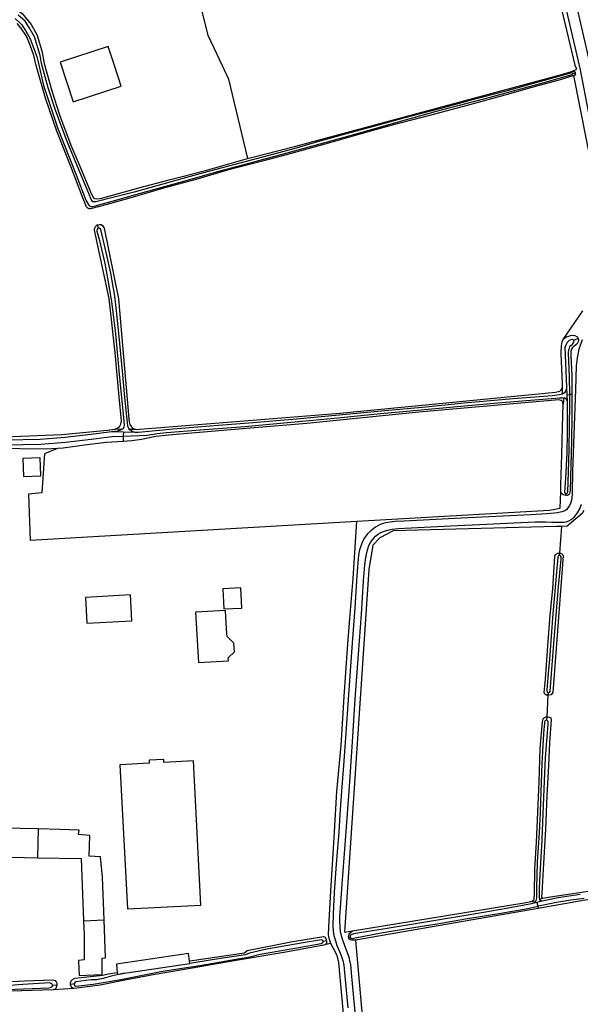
# Model space of a CAD drawing. Header units: metres. Extents: x 174255 to 175175, y 462028 to 462911.
# Tile 224 of 256: x 175061.44 to 175062.96, y 462728.87 to 462731.55. Entities that reach past the tile are written whole.
import ezdxf

# ---------------------------------------------------------------- set-up
doc = ezdxf.new("R2010")
doc.units = ezdxf.units.M
doc.layers.add('N-XX-AL-LIJN_0.20-G', color=7, linetype='Continuous', lineweight=25)

# ---------------------------------------------------------------- blocks, each defined once
blk = doc.blocks.new('Situatie')
at = {"lineweight": -3}
for p, q in [((6.8925, 17.793), (6.8995, 17.7948)), ((5.6029, 17.3721), (5.6009, 17.3812)), ((6.8951, 17.0677), (6.9074, 17.0721)), ((6.8646, 16.921), (6.8646, 16.9381)), ((6.8762, 16.9387), (6.8769, 16.9192)), ((6.8685, 16.9107), (6.8669, 16.8934)), ((6.8769, 16.9192), (6.8847, 16.9196)), ((6.8769, 16.9192), (6.8775, 16.8996)), ((6.8902, 16.92), (6.8847, 16.9196)), ((5.6711, 16.8172), (5.6393, 16.8178)), ((5.6474, 16.8258), (5.6693, 16.8264)), ((5.6711, 16.8172), (5.6708, 16.8066)), ((5.7029, 16.8166), (5.6711, 16.8172)), ((5.7058, 16.8246), (5.6878, 16.8246)), ((5.6708, 16.8066), (5.6701, 16.7921)), ((6.8745, 16.6454), (6.8742, 16.6508)), ((5.4393, 15.7384), (5.4376, 15.6601)), ((6.779, 15.541), (6.7921, 15.5424)), ((6.7955, 15.5387), (6.7809, 15.535)), ((6.81, 15.5423), (6.7955, 15.5387)), ((6.7955, 15.5387), (6.7976, 15.5285)), ((6.8032, 15.5474), (6.8119, 15.5499)), ((6.7976, 15.5285), (6.7989, 15.5224)), ((5.5629, 15.4885), (5.6186, 15.4914)), ((6.2143, 15.433), (6.2227, 15.435)), ((6.2837, 15.4427), (6.2881, 15.444)), ((5.5271, 15.3165), (5.5377, 15.3184)), ((5.4896, 15.3136), (5.4778, 15.3123))]:
    blk.add_line(p, q, dxfattribs=at)
for points in [[(5.3476, 16.8042), (5.5037, 16.8108), (5.628, 16.8227), (5.6474, 16.8258), (5.6535, 16.828), (5.6582, 16.8302), (5.6616, 16.8337), (5.6641, 16.8391), (5.6656, 16.8479), (5.6595, 16.9131), (5.6485, 17.033), (5.6361, 17.1484), (5.632, 17.181), (5.5924, 17.3668), (5.5926, 17.3704), (5.5957, 17.3775), (5.5994, 17.3809), (5.6009, 17.3812), (5.607, 17.3824), (5.6106, 17.3819), (5.6139, 17.3794), (5.619, 17.3725), (5.6576, 17.1797), (5.6859, 16.8539), (5.687, 16.8453), (5.6889, 16.838), (5.6926, 16.8317), (5.6946, 16.8297), (5.6997, 16.8266), (5.7058, 16.8246), (5.7153, 16.8254), (6.2591, 16.869), (6.846, 16.9261), (6.8573, 16.9291), (6.861, 16.9321), (6.8646, 16.9381), (6.8654, 16.9501), (6.8621, 17.0107), (6.8613, 17.0315), (6.8626, 17.0523), (6.8639, 17.063), (6.8664, 17.0697), (6.9198, 17.1474)], [(6.9972, 17.2738), (6.8959, 17.7869), (6.8583, 17.7755), (6.7812, 17.7548), (6.7086, 17.7334), (6.642, 17.7156), (6.5783, 17.698), (6.5033, 17.6788), (6.3982, 17.651), (6.3361, 17.6339), (6.2346, 17.6051), (6.1271, 17.5749), (6.0489, 17.5544), (5.9504, 17.5285), (5.8715, 17.5056), (5.7799, 17.4807), (5.7035, 17.4582), (5.6236, 17.4352), (5.5819, 17.4249), (5.5783, 17.4246), (5.5744, 17.4262), (5.5705, 17.4303), (5.5587, 17.4587), (5.5302, 17.5351), (5.4902, 17.6363), (5.4588, 17.7255), (5.4339, 17.8142), (5.4273, 17.8416), (5.4178, 17.8693), (5.4074, 17.8938), (5.3925, 17.917), (5.3821, 17.9285)], [(5.3767, 17.942), (5.3941, 17.9261), (5.405, 17.9096), (5.4173, 17.8872), (5.4352, 17.8388), (5.4401, 17.8196), (5.4539, 17.7602), (5.4924, 17.6434), (5.5426, 17.5167), (5.569, 17.4484), (5.5767, 17.4345), (5.5789, 17.4326), (5.5823, 17.4312), (5.586, 17.431), (5.5879, 17.4311), (5.6503, 17.4486), (5.7174, 17.4669), (5.858, 17.5066), (5.9301, 17.5274), (5.9962, 17.5446), (6.106, 17.5742), (6.2064, 17.6018), (6.3039, 17.6288), (6.4214, 17.6621), (6.5227, 17.6903), (6.6681, 17.728), (6.8047, 17.7659), (6.8915, 17.7903), (6.8923, 17.7911), (6.8926, 17.7925), (6.8925, 17.793), (6.8924, 17.7935), (6.8911, 17.7944), (6.8871, 17.7938), (6.7829, 17.7649), (6.7082, 17.7441), (6.6168, 17.7201), (6.5479, 17.7014), (6.4325, 17.6711), (6.3513, 17.6482), (6.2808, 17.6292), (6.1992, 17.6065), (6.141, 17.5896), (6.0803, 17.5735), (5.9874, 17.5493), (5.9224, 17.5317), (5.8429, 17.5097), (5.7778, 17.4915), (5.7004, 17.4698), (5.6427, 17.4551), (5.5961, 17.4438), (5.5891, 17.4434), (5.5882, 17.444), (5.5857, 17.4461), (5.583, 17.4505), (5.5766, 17.4665), (5.5462, 17.5395), (5.5162, 17.6121), (5.486, 17.6934), (5.4663, 17.7533), (5.4487, 17.8202), (5.4447, 17.8419), (5.4292, 17.8926), (5.4161, 17.9163), (5.4041, 17.9347), (5.3853, 17.9517)], [(6.7252, 18.3385), (6.6326, 18.316), (6.0995, 18.1414), (6.0558, 18.1348), (5.9791, 18.1374), (5.9182, 18.1176), (5.8904, 18.0925), (5.8918, 18.0342), (5.8851, 17.9575), (5.901, 17.8967), (5.9395, 17.8142), (5.9566, 17.7776), (6.0084, 17.5613), (6.1397, 17.5949), (6.866, 17.7907), (6.8923, 17.7994), (6.9035, 17.8042), (6.8996, 17.8142), (6.899, 17.8158), (6.8395, 18.0672), (6.7842, 18.3112), (6.7252, 18.3385)], [(6.8031, 18.274), (6.9102, 17.8142), (6.9118, 17.8074), (6.9613, 17.5538)], [(6.9183, 17.0685), (6.9096, 17.0427), (6.9047, 17.0194), (6.9023, 16.9973), (6.9002, 16.9336), (6.8961, 16.8106), (6.8925, 16.7105), (6.8909, 16.6525), (6.8899, 16.6362), (6.8875, 16.6257), (6.8844, 16.6181), (6.8799, 16.6112), (6.8763, 16.6072), (6.8713, 16.6031), (6.8628, 16.6004), (6.8514, 16.5983), (6.8236, 16.5954), (6.7784, 16.5924), (6.5895, 16.5834), (6.4342, 16.5755), (6.4094, 16.5744), (6.3902, 16.5721), (6.3799, 16.57), (6.369, 16.5659), (6.3564, 16.5586), (6.3435, 16.5491), (6.3346, 16.5405), (6.3266, 16.53), (6.3214, 16.5202), (6.3164, 16.5077), (6.313, 16.4973), (6.3104, 16.4835), (6.306, 16.4276), (6.3, 16.3392), (6.293, 16.2442), (6.2876, 16.167), (6.2825, 16.0906), (6.2754, 15.9996), (6.2701, 15.9228), (6.2644, 15.8407), (6.2598, 15.7786), (6.2564, 15.7285), (6.2498, 15.6431), (6.2444, 15.5655), (6.2412, 15.5072), (6.2404, 15.4748), (6.241, 15.4609), (6.243, 15.4487), (6.2486, 15.4314), (6.2514, 15.4216), (6.2586, 15.4051), (6.264, 15.3915), (6.2674, 15.3802), (6.2701, 15.3674), (6.2716, 15.358), (6.2809, 15.2516)], [(5.2863, 18.0172), (5.3587, 17.9842), (5.3955, 17.9559), (5.4204, 17.9264), (5.4358, 17.8986), (5.4496, 17.8547), (5.4558, 17.8198), (5.4761, 17.7458), (5.4974, 17.6803), (5.5279, 17.5977), (5.5521, 17.5407), (5.5815, 17.471), (5.5878, 17.4575), (5.5905, 17.4535), (5.5926, 17.4527), (5.5967, 17.4517), (5.6086, 17.4527), (5.6417, 17.462), (5.7131, 17.4819), (5.7954, 17.5032), (5.8938, 17.5288), (6.0084, 17.5613)], [(6.9185, 17.9899), (6.9101, 17.9906), (6.9074, 17.9917), (6.9047, 17.9928), (6.9, 17.9956), (6.8985, 17.9968), (6.9402, 17.8142), (6.9516, 17.7643), (6.961, 17.7418), (6.9737, 17.7259), (6.9833, 17.7182), (6.9883, 17.7062)], [(5.6465, 17.8142), (5.6292, 17.8665), (5.4992, 17.8231), (5.5348, 17.7156), (5.665, 17.7584), (5.6465, 17.8142)], [(6.8923, 17.7994), (6.8961, 17.7991), (6.8991, 17.7965), (6.8995, 17.7948)], [(6.8995, 17.7948), (6.8998, 17.7931), (6.8999, 17.7903), (6.8998, 17.7901), (6.8978, 17.7874), (6.8959, 17.7869)], [(5.7029, 16.8166), (5.6951, 16.819), (5.69, 16.8218), (5.6878, 16.8246), (5.6855, 16.8274), (5.683, 16.8332), (5.6821, 16.8429), (5.675, 16.9114), (5.6683, 16.9833), (5.6589, 17.0864), (5.6527, 17.1477), (5.6475, 17.1875), (5.6365, 17.2499), (5.6237, 17.3056), (5.6097, 17.3683), (5.6078, 17.3712), (5.6056, 17.3723), (5.6029, 17.3721), (5.6003, 17.3705), (5.5989, 17.3669), (5.5989, 17.3641), (5.6056, 17.3386), (5.6206, 17.2761), (5.6279, 17.2359), (5.6388, 17.1727), (5.6496, 17.0847), (5.6598, 16.975), (5.6712, 16.8567), (5.6732, 16.8362), (5.672, 16.8306), (5.6693, 16.8264), (5.6634, 16.8231), (5.655, 16.8204), (5.6393, 16.8178)], [(6.3019, 15.2312), (6.2924, 15.3369), (6.2891, 15.369), (6.287, 15.3803), (6.2856, 15.3863), (6.2823, 15.3968), (6.2788, 15.4055), (6.2727, 15.42), (6.2655, 15.4413), (6.263, 15.4511), (6.2614, 15.4591), (6.2602, 15.4726), (6.2594, 15.4881), (6.2598, 15.4986), (6.2661, 15.5879), (6.2739, 15.6955), (6.2846, 15.8413), (6.2931, 15.9613), (6.3013, 16.0914), (6.3106, 16.2137), (6.3182, 16.3225), (6.3243, 16.413), (6.3279, 16.4564), (6.3302, 16.4765), (6.3326, 16.4899), (6.3352, 16.5003), (6.3388, 16.5092), (6.3436, 16.5195), (6.3515, 16.5291), (6.3568, 16.5341), (6.3646, 16.5405), (6.371, 16.5446), (6.3807, 16.5483), (6.3887, 16.5508), (6.4018, 16.5536), (6.4185, 16.5552), (6.4888, 16.5587), (6.5791, 16.5631), (6.6593, 16.5673), (6.7324, 16.5706), (6.7904, 16.5731), (6.8205, 16.5737), (6.8356, 16.5728), (6.8596, 16.5724), (6.8695, 16.5726), (6.8753, 16.5734), (6.882, 16.576), (6.8887, 16.5802), (6.8973, 16.5875), (6.9056, 16.5976), (6.9117, 16.6084), (6.9168, 16.6211)], [(6.8664, 17.0697), (6.8705, 17.0733), (6.8761, 17.0765), (6.8818, 17.0785), (6.887, 17.0803), (6.8942, 17.0808), (6.8984, 17.08), (6.9047, 17.0764), (6.9066, 17.0743), (6.9074, 17.0721)], [(6.8847, 16.9196), (6.8844, 16.9668), (6.8815, 17.0331), (6.8822, 17.0417), (6.8836, 17.046), (6.885, 17.0498), (6.8877, 17.0534), (6.8914, 17.0557), (6.8934, 17.0576), (6.896, 17.0623), (6.8957, 17.0667), (6.8951, 17.0677), (6.8945, 17.0686), (6.891, 17.0694), (6.8872, 17.0685), (6.8828, 17.0663), (6.8775, 17.061), (6.8737, 17.0542), (6.8716, 17.0478), (6.873, 17.006), (6.8762, 16.9387)], [(6.9074, 17.0721), (6.9083, 17.0699), (6.9083, 17.065), (6.9067, 17.0609), (6.9049, 17.0578), (6.9007, 17.0538), (6.897, 17.0514), (6.8951, 17.0501), (6.8922, 17.0476), (6.8891, 17.0429), (6.8877, 17.0378), (6.8877, 17.0252), (6.8902, 16.9712), (6.8902, 16.92)], [(7.7107, 15.6609), (7.5718, 15.6252), (7.2322, 15.5828), (6.9262, 15.5445), (6.7989, 15.5224), (6.3017, 15.436), (6.4195, 14.0985)], [(6.8762, 16.9387), (6.875, 16.9333), (6.8732, 16.9286), (6.8702, 16.9247), (6.8646, 16.921), (6.8569, 16.9187), (6.8365, 16.9165), (6.7305, 16.9077), (6.598, 16.8959), (6.4936, 16.8849), (6.3916, 16.8759), (6.2476, 16.863), (6.1416, 16.8527), (6.0124, 16.8418), (5.9182, 16.8341), (5.8067, 16.8255), (5.7214, 16.8174), (5.7113, 16.8163), (5.7029, 16.8166)], [(6.8601, 16.6549), (6.8601, 16.6744), (6.8629, 16.7556), (6.8645, 16.8307), (6.8669, 16.8934), (6.866, 16.8983), (6.8639, 16.9016), (6.8615, 16.9031), (6.8547, 16.9053), (6.4744, 16.8721), (6.322, 16.856), (6.1701, 16.8411), (6.0388, 16.83), (5.9411, 16.8217), (5.8034, 16.8102), (5.7593, 16.8058), (5.7201, 16.7971), (5.694, 16.7937), (5.6701, 16.7921), (5.6244, 16.7892), (5.5653, 16.7817), (5.5074, 16.7741), (5.4916, 16.773), (5.4566, 16.7585), (5.4492, 16.6519), (5.4127, 16.6491), (5.4174, 16.5238), (6.3055, 16.575), (6.8294, 16.6051), (6.859, 16.6109), (6.8601, 16.6549)], [(5.6708, 16.8066), (5.7358, 16.8093), (5.7627, 16.8133), (5.7886, 16.8162), (5.88, 16.8238), (6.0008, 16.8331), (6.0778, 16.8402), (6.1761, 16.8492), (6.2539, 16.8566), (6.3701, 16.868), (6.4611, 16.8762), (6.5787, 16.887), (6.6778, 16.8965), (6.7553, 16.9026), (6.8566, 16.9105), (6.866, 16.911), (6.8685, 16.9107), (6.871, 16.9103), (6.8742, 16.9084), (6.8767, 16.9041), (6.8775, 16.8996)], [(6.8775, 16.8996), (6.8777, 16.8141), (6.8767, 16.7614), (6.8735, 16.691), (6.8704, 16.6542), (6.8713, 16.6525), (6.8731, 16.6511), (6.8742, 16.6508), (6.876, 16.6506), (6.878, 16.6511), (6.8788, 16.652), (6.8791, 16.6553), (6.8817, 16.7084), (6.8835, 16.7702), (6.8841, 16.8355), (6.8849, 16.8924), (6.8847, 16.9196)], [(6.8902, 16.92), (6.8902, 16.8629), (6.8891, 16.7922), (6.8877, 16.728), (6.8854, 16.6595), (6.884, 16.6499), (6.8828, 16.6477), (6.8803, 16.6459), (6.8772, 16.6451), (6.8745, 16.6454)], [(5.6393, 16.8178), (5.5824, 16.811), (5.5125, 16.8029), (5.4445, 16.797), (5.3513, 16.7953)], [(5.3511, 16.7828), (5.4452, 16.7845), (5.5137, 16.7905), (5.5838, 16.7986), (5.6408, 16.8053), (5.6708, 16.8066)], [(5.4916, 16.773), (5.4611, 16.7709), (5.3896, 16.7723), (5.3381, 16.7742), (5.2391, 16.7808), (5.2015, 16.783)], [(5.4464, 16.6985), (5.4445, 16.7478), (5.3972, 16.746), (5.3991, 16.6967), (5.4464, 16.6985)], [(6.8745, 16.6454), (6.8718, 16.6456), (6.8675, 16.6469), (6.8633, 16.6496), (6.8601, 16.6549)], [(6.9229, 16.6044), (6.9182, 16.5965), (6.8777, 16.5616), (6.8633, 16.561)], [(6.2346, 15.4269), (6.2319, 15.4347), (6.2296, 15.4436), (6.2285, 15.4511), (6.2304, 15.4881), (6.2346, 15.569), (6.2443, 15.7149), (6.2514, 15.84), (6.2629, 15.9649), (6.271, 16.0985), (6.2803, 16.2287), (6.2871, 16.3104), (6.2961, 16.4196), (6.3, 16.4904), (6.3055, 16.575)], [(6.8575, 16.4884), (6.8633, 16.561), (6.849, 16.5605), (6.4043, 16.5488), (6.3687, 16.5301), (6.3489, 16.5102), (6.3383, 16.4441), (6.2722, 15.4572), (6.2941, 15.4608), (6.7608, 15.5378), (6.779, 15.541), (6.7838, 15.5428), (6.7863, 15.5447), (6.7875, 15.5478), (6.7884, 15.5621), (6.7898, 15.6299), (6.7944, 15.7015), (6.7983, 15.7835), (6.8015, 15.8668), (6.8044, 15.9572), (6.8104, 16.0298), (6.8127, 16.0374), (6.8153, 16.0405), (6.8209, 16.0434), (6.8232, 16.0433), (6.8264, 16.1022), (6.8215, 16.1022), (6.8169, 16.1046), (6.8154, 16.1094), (6.8185, 16.146), (6.8251, 16.2363), (6.8312, 16.3201), (6.8384, 16.3915), (6.8439, 16.4799), (6.8463, 16.4843), (6.8525, 16.4881), (6.8553, 16.4886), (6.8575, 16.4884)], [(6.8271, 16.1085), (6.8302, 16.1099), (6.8317, 16.1128), (6.837, 16.1836), (6.8414, 16.2428), (6.8484, 16.3306), (6.8543, 16.3976), (6.8612, 16.4716), (6.861, 16.4787), (6.8599, 16.4807), (6.8576, 16.4818), (6.8563, 16.4816), (6.855, 16.4815), (6.8536, 16.4806), (6.8523, 16.4773), (6.8463, 16.4047), (6.8388, 16.3234), (6.8297, 16.2002), (6.8273, 16.1719), (6.8224, 16.1155), (6.8229, 16.1113), (6.8245, 16.1094), (6.8271, 16.1085)], [(6.8563, 16.4816), (6.8575, 16.4884), (6.8597, 16.4882), (6.8629, 16.4868), (6.8659, 16.4839), (6.8671, 16.482), (6.8385, 16.1095), (6.8342, 16.1032), (6.8278, 16.1022), (6.8264, 16.1022), (6.8271, 16.1085)], [(5.9932, 16.3391), (5.9903, 16.3939), (5.9413, 16.3914), (5.9442, 16.3365), (5.9932, 16.3391)], [(5.6942, 16.3047), (5.6902, 16.3746), (5.5676, 16.3674), (5.5715, 16.2975), (5.6942, 16.3047)], [(5.9524, 16.2691), (5.9507, 16.2989), (5.9487, 16.3326), (5.8673, 16.3278), (5.8754, 16.1908), (5.9568, 16.1956), (5.9563, 16.2036), (5.9728, 16.2203), (5.9717, 16.2433), (5.9529, 16.262), (5.9524, 16.2691)], [(6.8221, 16.034), (6.8232, 16.0433), (6.8253, 16.0431), (6.83, 16.0424), (6.8328, 16.0401), (6.8339, 16.0353), (6.8299, 15.9735), (6.8268, 15.9103), (6.8227, 15.8293), (6.8184, 15.7379), (6.8128, 15.6288), (6.8091, 15.5633), (6.8082, 15.5549), (6.8087, 15.5523), (6.8098, 15.5507), (6.8119, 15.5499)], [(6.81, 15.5423), (6.8057, 15.5427), (6.8036, 15.5449), (6.8032, 15.5474), (6.8028, 15.5499), (6.8026, 15.5784), (6.805, 15.6302), (6.8093, 15.7083), (6.8128, 15.7804), (6.8162, 15.869), (6.8189, 15.9321), (6.8262, 16.0233), (6.8259, 16.0308), (6.8245, 16.0327), (6.8221, 16.034), (6.8203, 16.0338), (6.8171, 16.0319), (6.8159, 16.0268), (6.8136, 15.9979), (6.8088, 15.9158), (6.806, 15.84), (6.8043, 15.7841), (6.8012, 15.7273), (6.7962, 15.6476), (6.7939, 15.5775), (6.794, 15.5501), (6.7921, 15.5424), (6.7903, 15.5392), (6.7809, 15.535)], [(6.7976, 15.5285), (6.7998, 15.529), (6.849, 15.539), (6.8875, 15.5459), (6.9239, 15.5502)], [(6.9134, 15.5597), (6.8532, 15.5507), (6.81, 15.5423)], [(6.8119, 15.5499), (6.8321, 15.554), (7.2322, 15.6137), (7.4687, 15.6433), (7.6644, 15.6766), (7.8958, 15.7196), (8.1287, 15.7494), (8.3011, 15.7676), (8.458, 15.7863), (8.5312, 15.7916), (8.5365, 15.7921), (8.5426, 15.7941), (8.5437, 15.7963), (8.5446, 15.7996), (8.5437, 15.8646), (8.5387, 16.0251), (8.5406, 16.0299), (8.5468, 16.0341), (8.5536, 16.0356)], [(5.7813, 15.919), (5.7809, 15.9269), (5.741, 15.9249), (5.7414, 15.9169), (5.6616, 15.9128), (5.682, 15.5206), (5.8816, 15.5309), (5.8612, 15.9231), (5.7813, 15.919)], [(5.4393, 15.7384), (5.3912, 15.7398), (5.354, 15.7408), (5.3315, 15.7415), (5.3311, 15.7271), (5.3295, 15.6625), (5.4376, 15.6601)], [(5.6186, 15.4914), (5.6145, 15.607), (5.609, 15.6625), (5.5782, 15.6641), (5.58, 15.7202), (5.549, 15.723), (5.551, 15.7352), (5.4986, 15.7367), (5.4393, 15.7384)], [(5.4376, 15.6601), (5.5559, 15.6575), (5.5629, 15.4885)], [(6.7809, 15.535), (6.7128, 15.5216), (6.6293, 15.5077), (6.4873, 15.4838), (6.3774, 15.4661), (6.2963, 15.4532), (6.2903, 15.4506), (6.288, 15.4481), (6.2879, 15.446), (6.2881, 15.444), (6.2883, 15.442), (6.2892, 15.4409), (6.2934, 15.4406), (6.3011, 15.442), (6.3716, 15.4556), (6.4493, 15.4681), (6.5238, 15.4799), (6.6009, 15.4937), (6.6866, 15.5075), (6.7662, 15.521), (6.7976, 15.5285)], [(5.5629, 15.4885), (5.5645, 15.4515), (5.564, 15.3824), (5.5492, 15.3802), (5.5499, 15.357), (5.5505, 15.3402), (5.6135, 15.3425), (5.6129, 15.3869), (5.6222, 15.388), (5.6186, 15.4914)], [(6.2837, 15.4427), (6.2831, 15.4459), (6.2846, 15.4525), (6.2875, 15.4557), (6.2941, 15.4608)], [(5.2479, 14.7283), (5.6911, 14.5701), (5.6451, 14.4541), (5.9193, 14.3521), (6.0846, 14.2871), (6.2242, 14.2142), (6.3698, 14.1296), (6.2568, 15.3752), (6.2521, 15.3943), (6.2425, 15.4128), (6.2346, 15.4269), (6.2216, 15.4241), (6.2162, 15.422), (6.1129, 15.4036), (5.9718, 15.3794), (5.8371, 15.3564), (5.7519, 15.3412), (5.6702, 15.326), (5.6082, 15.3133), (5.5513, 15.3061), (5.536, 15.3046), (5.4803, 15.3006), (5.3065, 15.2951)], [(5.6739, 15.3457), (5.6416, 15.3385), (5.6158, 15.3313), (5.5982, 15.3281), (5.584, 15.3279), (5.5688, 15.3265), (5.5419, 15.3224), (5.5393, 15.3205), (5.5377, 15.3184), (5.5374, 15.3143), (5.539, 15.3114), (5.5416, 15.3104), (5.5892, 15.3164), (5.6161, 15.3204), (5.6644, 15.3293), (5.7773, 15.3513), (5.8785, 15.3672), (5.9879, 15.3857), (6.0111, 15.3896), (6.0432, 15.3976), (6.1477, 15.4155), (6.2085, 15.4265), (6.2139, 15.43), (6.2143, 15.4311), (6.2143, 15.433), (6.2127, 15.4357), (6.2101, 15.4366), (6.154, 15.4278), (6.0612, 15.4112), (6.0136, 15.4003), (6.0032, 15.3956), (5.9352, 15.386), (5.8625, 15.3745), (5.8515, 15.3727)], [(5.8506, 15.3793), (5.8581, 15.3805), (6.0003, 15.4018), (6.0074, 15.4079), (6.1264, 15.4312), (6.2155, 15.4458), (6.2196, 15.4437), (6.2223, 15.4377), (6.2227, 15.435)], [(6.2227, 15.435), (6.2231, 15.4323), (6.2231, 15.4286), (6.2216, 15.4241)], [(6.3017, 15.436), (6.291, 15.4358), (6.2874, 15.4364), (6.2843, 15.4394), (6.2837, 15.4427)], [(5.6544, 15.3481), (5.6549, 15.3429), (5.6739, 15.3457), (5.8515, 15.3726), (5.8515, 15.3727), (5.8506, 15.3793), (5.848, 15.3997), (5.6523, 15.3703), (5.6544, 15.3481)], [(5.5271, 15.3165), (5.5269, 15.3198), (5.5288, 15.3257), (5.5322, 15.3291), (5.5393, 15.3322), (5.615, 15.3411), (5.6293, 15.3442), (5.6544, 15.3481)], [(5.1498, 15.3151), (5.2048, 15.3176), (5.2633, 15.3188), (5.3314, 15.3212), (5.4025, 15.3249), (5.4792, 15.3278), (5.4855, 15.3259), (5.4886, 15.3228), (5.4898, 15.3185), (5.4896, 15.3136)], [(5.3544, 15.3016), (5.468, 15.3058), (5.4752, 15.3077), (5.4773, 15.3099), (5.4778, 15.3123), (5.4771, 15.316), (5.4749, 15.3184), (5.4708, 15.3197), (5.3977, 15.3152), (5.315, 15.309)], [(5.536, 15.3046), (5.5307, 15.3072), (5.5273, 15.3132), (5.5271, 15.3165)], [(5.4896, 15.3136), (5.4885, 15.3074), (5.486, 15.3022), (5.4803, 15.3006)]]:
    blk.add_lwpolyline(points, dxfattribs=at)

msp = doc.modelspace()

# ---------------------------------------------------------------- block references
at = {"layer": 'N-XX-AL-LIJN_0.20-G'}
msp.add_blockref('Situatie', (175056.047, 462713.6112), dxfattribs=at)

doc.saveas('drawing.dxf')
